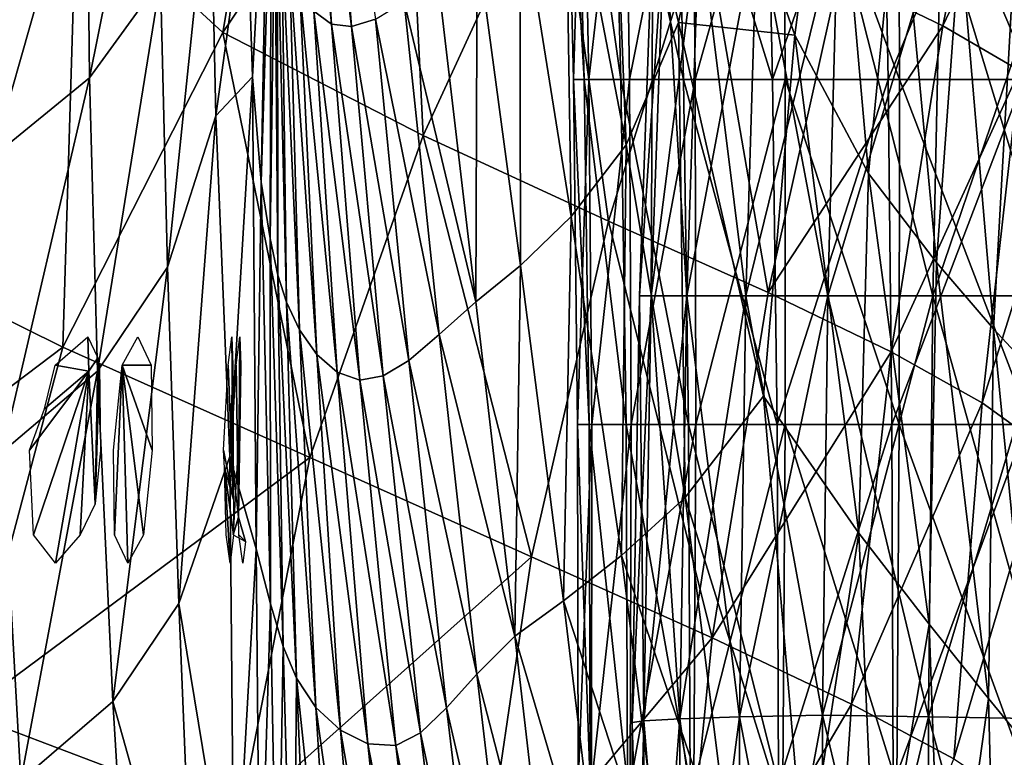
# Model space of a CAD drawing. Extents: x -0.96 to 0.96, y -0.57 to 2.63.
# Tile 27 of 148: x -0.3 to -0.07, y 0.12 to 0.29. Entities that reach past the tile are written whole.
import ezdxf

# ---------------------------------------------------------------- set-up
doc = ezdxf.new("R2010")
doc.units = 0
doc.layers.add('Brakiri_Cruiser_Lights', color=7, linetype='CONTINUOUS')
doc.layers.add('Brakiri_Cruiser_Main_Texture', color=7, linetype='CONTINUOUS')

msp = doc.modelspace()

# ---------------------------------------------------------------- linework, layer by layer
at = {"layer": 'Brakiri_Cruiser_Lights'}
for points in [[(-0.287029, 0.213277, -0.220827), (-0.294857, 0.214687, -0.239063), (-0.287247, 0.221243, -0.225014)], [(-0.287029, 0.213277, -0.220827), (-0.287247, 0.221243, -0.225014), (-0.287243, 0.22125, -0.225)], [(-0.287029, 0.213277, -0.220827), (-0.287243, 0.22125, -0.225), (-0.28495, 0.216373, -0.214548)], [(-0.279339, 0.214687, -0.189062), (-0.275672, 0.22125, -0.175), (-0.272586, 0.214687, -0.160938)], [(-0.253499, 0.183543, -0.008978), (-0.254753, 0.214687, -0.039063), (-0.253918, 0.22125, -0.025)], [(-0.253499, 0.183543, -0.008978), (-0.253918, 0.22125, -0.025), (-0.253686, 0.214687, -0.010938)], [(-0.252334, 0.17944, 0.009955), (-0.252856, 0.214687, 0.010938), (-0.252021, 0.22125, 0.025)], [(-0.252334, 0.17944, 0.009955), (-0.252021, 0.22125, 0.025), (-0.25179, 0.214687, 0.039063)], [(-0.287029, 0.213277, -0.220827), (-0.297277, 0.204582, -0.241469), (-0.294857, 0.214687, -0.239063)], [(-0.2856, 0.182523, -0.209221), (-0.287029, 0.213277, -0.220827), (-0.28495, 0.216373, -0.214548)], [(-0.2856, 0.182523, -0.209221), (-0.28495, 0.216373, -0.214548), (-0.284592, 0.214687, -0.210938)], [(-0.2856, 0.182523, -0.209221), (-0.284592, 0.214687, -0.210938), (-0.284336, 0.195, -0.20625)], [(-0.279339, 0.214687, -0.189062), (-0.281078, 0.175313, -0.189062), (-0.281334, 0.195, -0.19375)], [(-0.279339, 0.214687, -0.189062), (-0.277991, 0.16875, -0.175), (-0.281078, 0.175313, -0.189062)], [(-0.279339, 0.214687, -0.189062), (-0.272586, 0.214687, -0.160938), (-0.27233, 0.195, -0.15625)], [(-0.279339, 0.214687, -0.189062), (-0.27233, 0.195, -0.15625), (-0.274325, 0.175313, -0.160938)], [(-0.279339, 0.214687, -0.189062), (-0.274325, 0.175313, -0.160938), (-0.277991, 0.16875, -0.175)], [(-0.253499, 0.183543, -0.008978), (-0.255837, 0.195, -0.04375), (-0.254753, 0.214687, -0.039063)], [(-0.253499, 0.183543, -0.008978), (-0.253686, 0.214687, -0.010938), (-0.254415, 0.195, -0.00625)], [(-0.252334, 0.17944, 0.009955), (-0.25394, 0.195, 0.00625), (-0.252856, 0.214687, 0.010938)], [(-0.252334, 0.17944, 0.009955), (-0.25179, 0.214687, 0.039063), (-0.252518, 0.195, 0.04375)], [(-0.287029, 0.213277, -0.220827), (-0.299866, 0.175313, -0.239063), (-0.300773, 0.195, -0.24375)], [(-0.287029, 0.213277, -0.220827), (-0.300773, 0.195, -0.24375), (-0.297277, 0.204582, -0.241469)], [(-0.287029, 0.213277, -0.220827), (-0.294748, 0.16875, -0.225), (-0.299866, 0.175313, -0.239063)], [(-0.287029, 0.213277, -0.220827), (-0.289032, 0.175313, -0.210938), (-0.294748, 0.16875, -0.225)], [(-0.287029, 0.213277, -0.220827), (-0.2856, 0.182523, -0.209221), (-0.289032, 0.175313, -0.210938)], [(-0.253499, 0.183543, -0.008978), (-0.255579, 0.190864, -0.042765), (-0.255837, 0.195, -0.04375)], [(-0.252334, 0.17944, 0.009955), (-0.252518, 0.195, 0.04375), (-0.253602, 0.175313, 0.039063)], [(-0.255579, 0.190864, -0.042765), (-0.253499, 0.183543, -0.008978), (-0.253531, 0.175313, -0.010938)], [(-0.255579, 0.190864, -0.042765), (-0.253531, 0.175313, -0.010938), (-0.254297, 0.16875, -0.025)], [(-0.255579, 0.190864, -0.042765), (-0.254297, 0.16875, -0.025), (-0.255199, 0.175313, -0.039063)], [(-0.252334, 0.17944, 0.009955), (-0.253602, 0.175313, 0.039063), (-0.250738, 0.173824, 0.035873)], [(-0.250738, 0.173824, 0.035873), (-0.252233, 0.175313, 0.010938), (-0.252334, 0.17944, 0.009955)], [(-0.250738, 0.173824, 0.035873), (-0.251331, 0.16875, 0.025), (-0.252233, 0.175313, 0.010938)]]:
    msp.add_3dface(points, dxfattribs=at)
at = {"layer": 'Brakiri_Cruiser_Main_Texture'}
for points in [[(-0.25598, 0.291769, -0.526835), (-0.24167, 0.377515, -0.51589), (-0.289913, 0.323017, -0.52535)], [(-0.25598, 0.291769, -0.526835), (-0.213792, 0.354472, -0.518709), (-0.24167, 0.377515, -0.51589)], [(-0.230796, 0.293737, 0.438574), (-0.234886, 0.296745, 0.416428), (-0.238725, 0.374197, 0.425616)], [(-0.230796, 0.293737, 0.438574), (-0.238725, 0.374197, 0.425616), (-0.23584, 0.370506, 0.445241)], [(-0.226187, 0.293168, 0.455694), (-0.230796, 0.293737, 0.438574), (-0.23584, 0.370506, 0.445241)], [(-0.226187, 0.293168, 0.455694), (-0.23584, 0.370506, 0.445241), (-0.232036, 0.368893, 0.460425)], [(-0.220599, 0.294921, 0.468441), (-0.226187, 0.293168, 0.455694), (-0.232036, 0.368893, 0.460425)], [(-0.162467, 0.265723, 0.496941), (-0.176597, 0.339197, 0.496445), (-0.166286, 0.36165, 0.498254)], [(-0.162467, 0.265723, 0.496941), (-0.166286, 0.36165, 0.498254), (-0.150407, 0.294099, 0.500751)], [(-0.166286, 0.36165, 0.498254), (-0.140857, 0.340754, 0.502979), (-0.150407, 0.294099, 0.500751)], [(-0.11321, 0.305008, -0.531069), (-0.089106, 0.293372, -0.539863), (-0.075325, 0.360801, -0.534675)], [(-0.089106, 0.293372, -0.539863), (-0.061115, 0.352178, -0.549064), (-0.075325, 0.360801, -0.534675)], [(-0.286897, 0.281301, -0.256582), (-0.287466, 0.339723, -0.292859), (-0.270959, 0.360359, -0.265427)], [(-0.286897, 0.281301, -0.256582), (-0.270959, 0.360359, -0.265427), (-0.270414, 0.304015, -0.219718)], [(-0.140857, 0.340754, 0.502979), (-0.114918, 0.356363, 0.514393), (-0.123421, 0.29118, 0.512564)], [(-0.114918, 0.356363, 0.514393), (-0.106301, 0.259136, 0.530069), (-0.123421, 0.29118, 0.512564)], [(-0.114918, 0.356363, 0.514393), (-0.099317, 0.33162, 0.532841), (-0.106301, 0.259136, 0.530069)], [(-0.209562, 0.2679, -0.527343), (-0.213792, 0.354472, -0.518709), (-0.25598, 0.291769, -0.526835)], [(-0.209562, 0.2679, -0.527343), (-0.178614, 0.335061, -0.521289), (-0.213792, 0.354472, -0.518709)], [(-0.172579, 0.353906, 0.079889), (-0.17641, 0.353906, 0.018292), (-0.174689, 0.280898, 0.011366)], [(-0.17641, 0.353906, 0.018292), (-0.174103, 0.353906, -0.045754), (-0.172197, 0.280898, -0.051594)], [(-0.17641, 0.353906, 0.018292), (-0.172197, 0.280898, -0.051594), (-0.174689, 0.280898, 0.011366)], [(-0.172579, 0.353906, 0.079889), (-0.174689, 0.280898, 0.011366), (-0.17115, 0.280898, 0.072614)], [(-0.174103, 0.353906, -0.045754), (-0.165651, 0.353906, -0.108893), (-0.163704, 0.280898, -0.112936)], [(-0.174103, 0.353906, -0.045754), (-0.163704, 0.280898, -0.112936), (-0.172197, 0.280898, -0.051594)], [(-0.162794, 0.353906, 0.137379), (-0.172579, 0.353906, 0.079889), (-0.17115, 0.280898, 0.072614)], [(-0.162794, 0.353906, 0.137379), (-0.17115, 0.280898, 0.072614), (-0.161736, 0.280898, 0.130444)], [(-0.165651, 0.353906, -0.108893), (-0.151047, 0.353906, -0.167765), (-0.149172, 0.280898, -0.169742)], [(-0.165651, 0.353906, -0.108893), (-0.149172, 0.280898, -0.169742), (-0.163704, 0.280898, -0.112936)], [(-0.147238, 0.353906, 0.189106), (-0.162794, 0.353906, 0.137379), (-0.161736, 0.280898, 0.130444)], [(-0.147238, 0.353906, 0.189106), (-0.161736, 0.280898, 0.130444), (-0.146538, 0.280898, 0.182739)], [(-0.151047, 0.353906, -0.167765), (-0.130235, 0.353906, -0.219263), (-0.128564, 0.280898, -0.219092)], [(-0.151047, 0.353906, -0.167765), (-0.128564, 0.280898, -0.219092), (-0.149172, 0.280898, -0.169742)], [(-0.126045, 0.353906, 0.233164), (-0.147238, 0.353906, 0.189106), (-0.146538, 0.280898, 0.182739)], [(-0.126045, 0.353906, 0.233164), (-0.146538, 0.280898, 0.182739), (-0.125644, 0.280898, 0.227382)], [(-0.103158, 0.353906, -0.260279), (-0.128564, 0.280898, -0.219092), (-0.130235, 0.353906, -0.219263)], [(-0.103158, 0.353906, -0.260279), (-0.101773, 0.280898, -0.25804), (-0.128564, 0.280898, -0.219092)], [(-0.126045, 0.353906, 0.233164), (-0.125644, 0.280898, 0.227382), (-0.099139, 0.280898, 0.262385)], [(-0.126045, 0.353906, 0.233164), (-0.099139, 0.280898, 0.262385), (-0.099349, 0.353906, 0.267646)], [(-0.071382, 0.353906, -0.290371), (-0.101773, 0.280898, -0.25804), (-0.103158, 0.353906, -0.260279)], [(-0.071382, 0.353906, -0.290371), (-0.070396, 0.280898, -0.28632), (-0.101773, 0.280898, -0.25804)], [(-0.099349, 0.353906, 0.267646), (-0.099139, 0.280898, 0.262385), (-0.068428, 0.280898, 0.287523)], [(-0.099349, 0.353906, 0.267646), (-0.068428, 0.280898, 0.287523), (-0.068526, 0.353906, 0.292407)], [(-0.089106, 0.293372, -0.539863), (-0.071353, 0.282977, -0.554436), (-0.061115, 0.352178, -0.549064)], [(-0.250454, 0.323971, -0.096474), (-0.245399, 0.350134, 0.000051), (-0.249067, 0.281502, -0.022969)], [(-0.245399, 0.350134, 0.000051), (-0.247079, 0.257107, 0.05905), (-0.249067, 0.281502, -0.022969)], [(-0.245399, 0.350134, 0.000051), (-0.244736, 0.332874, 0.079819), (-0.247079, 0.257107, 0.05905)], [(-0.150407, 0.294099, 0.500751), (-0.140857, 0.340754, 0.502979), (-0.123421, 0.29118, 0.512564)], [(-0.309375, 0.262969, -0.291424), (-0.310156, 0.322391, -0.320861), (-0.287466, 0.339723, -0.292859)], [(-0.309375, 0.262969, -0.291424), (-0.287466, 0.339723, -0.292859), (-0.286897, 0.281301, -0.256582)], [(-0.175261, 0.249112, 0.492272), (-0.187134, 0.323524, 0.493419), (-0.176597, 0.339197, 0.496445)], [(-0.175261, 0.249112, 0.492272), (-0.176597, 0.339197, 0.496445), (-0.162467, 0.265723, 0.496941)], [(-0.289913, 0.323017, -0.52535), (-0.339593, 0.336465, -0.526582), (-0.366047, 0.255026, -0.536582)], [(-0.166575, 0.248031, -0.52977), (-0.178614, 0.335061, -0.521289), (-0.209562, 0.2679, -0.527343)], [(-0.166575, 0.248031, -0.52977), (-0.144659, 0.318777, -0.525244), (-0.178614, 0.335061, -0.521289)], [(-0.26883, 0.237405, -0.171896), (-0.270414, 0.304015, -0.219718), (-0.258887, 0.332884, -0.186359)], [(-0.26883, 0.237405, -0.171896), (-0.258887, 0.332884, -0.186359), (-0.257588, 0.272475, -0.127422)], [(-0.258887, 0.332884, -0.186359), (-0.250454, 0.323971, -0.096474), (-0.257588, 0.272475, -0.127422)], [(-0.244736, 0.332874, 0.079819), (-0.244979, 0.244044, 0.14166), (-0.247079, 0.257107, 0.05905)], [(-0.244736, 0.332874, 0.079819), (-0.243922, 0.322639, 0.159307), (-0.244979, 0.244044, 0.14166)], [(-0.099317, 0.33162, 0.532841), (-0.090588, 0.238477, 0.556364), (-0.106301, 0.259136, 0.530069)], [(-0.099317, 0.33162, 0.532841), (-0.08511, 0.31394, 0.560132), (-0.090588, 0.238477, 0.556364)], [(-0.293024, 0.218868, -0.53223), (-0.289913, 0.323017, -0.52535), (-0.366047, 0.255026, -0.536582)], [(-0.293024, 0.218868, -0.53223), (-0.25598, 0.291769, -0.526835), (-0.289913, 0.323017, -0.52535)], [(-0.257588, 0.272475, -0.127422), (-0.250454, 0.323971, -0.096474), (-0.249067, 0.281502, -0.022969)], [(-0.243922, 0.322639, 0.159307), (-0.243257, 0.235573, 0.216934), (-0.244979, 0.244044, 0.14166)], [(-0.243922, 0.322639, 0.159307), (-0.243315, 0.317737, 0.233626), (-0.243257, 0.235573, 0.216934)], [(-0.187014, 0.237755, 0.487469), (-0.19704, 0.312476, 0.489699), (-0.187134, 0.323524, 0.493419)], [(-0.187014, 0.237755, 0.487469), (-0.187134, 0.323524, 0.493419), (-0.175261, 0.249112, 0.492272)], [(-0.243315, 0.317737, 0.233626), (-0.242274, 0.314625, 0.298799), (-0.241221, 0.22931, 0.282107)], [(-0.243315, 0.317737, 0.233626), (-0.241221, 0.22931, 0.282107), (-0.243257, 0.235573, 0.216934)], [(-0.129561, 0.231522, -0.534974), (-0.144659, 0.318777, -0.525244), (-0.166575, 0.248031, -0.52977)], [(-0.15668, 0.230719, -0.037852), (-0.156328, 0.317703), (-0.159434, 0.230719)], [(-0.159434, 0.230719), (-0.156328, 0.317703), (-0.153633, 0.317703, 0.037207)], [(-0.159434, 0.230719), (-0.153633, 0.317703, 0.037207), (-0.15668, 0.230719, 0.037852)], [(-0.148447, 0.230719, -0.07415), (-0.153633, 0.317703, -0.037207), (-0.15668, 0.230719, -0.037852)], [(-0.15668, 0.230719, -0.037852), (-0.153633, 0.317703, -0.037207), (-0.156328, 0.317703)], [(-0.15668, 0.230719, 0.037852), (-0.153633, 0.317703, 0.037207), (-0.145547, 0.317703, 0.072891)], [(-0.15668, 0.230719, 0.037852), (-0.145547, 0.317703, 0.072891), (-0.148447, 0.230719, 0.07415)], [(-0.148447, 0.230719, -0.07415), (-0.145547, 0.317703, -0.072891), (-0.153633, 0.317703, -0.037207)], [(-0.134766, 0.230719, -0.107344), (-0.145547, 0.317703, -0.072891), (-0.148447, 0.230719, -0.07415)], [(-0.148447, 0.230719, 0.07415), (-0.145547, 0.317703, 0.072891), (-0.132129, 0.317703, 0.105527)], [(-0.148447, 0.230719, 0.07415), (-0.132129, 0.317703, 0.105527), (-0.134766, 0.230719, 0.107344)], [(-0.134766, 0.230719, -0.107344), (-0.132129, 0.317703, -0.105527), (-0.145547, 0.317703, -0.072891)], [(-0.129561, 0.231522, -0.534974), (-0.11321, 0.305008, -0.531069), (-0.144659, 0.318777, -0.525244)], [(-0.115723, 0.230719, -0.135879), (-0.132129, 0.317703, -0.105527), (-0.134766, 0.230719, -0.107344)], [(-0.134766, 0.230719, 0.107344), (-0.132129, 0.317703, 0.105527), (-0.113437, 0.317703, 0.133594)], [(-0.134766, 0.230719, 0.107344), (-0.113437, 0.317703, 0.133594), (-0.115723, 0.230719, 0.135879)], [(-0.115723, 0.230719, -0.135879), (-0.113437, 0.317703, -0.133594), (-0.132129, 0.317703, -0.105527)], [(-0.091406, 0.230719, -0.158203), (-0.113437, 0.317703, -0.133594), (-0.115723, 0.230719, -0.135879)], [(-0.115723, 0.230719, 0.135879), (-0.113437, 0.317703, 0.133594), (-0.08959, 0.317703, 0.155566)], [(-0.115723, 0.230719, 0.135879), (-0.08959, 0.317703, 0.155566), (-0.091406, 0.230719, 0.158203)], [(-0.091406, 0.230719, -0.158203), (-0.08959, 0.317703, -0.155566), (-0.113437, 0.317703, -0.133594)], [(-0.063135, 0.230719, -0.174229), (-0.08959, 0.317703, -0.155566), (-0.091406, 0.230719, -0.158203)], [(-0.091406, 0.230719, 0.158203), (-0.08959, 0.317703, 0.155566), (-0.061875, 0.317703, 0.171328)], [(-0.091406, 0.230719, 0.158203), (-0.061875, 0.317703, 0.171328), (-0.063135, 0.230719, 0.174229)], [(-0.063135, 0.230719, -0.174229), (-0.061875, 0.317703, -0.171328), (-0.08959, 0.317703, -0.155566)], [(-0.23818, 0.222871, 0.334411), (-0.241221, 0.22931, 0.282107), (-0.242274, 0.314625, 0.298799)], [(-0.23818, 0.222871, 0.334411), (-0.242274, 0.314625, 0.298799), (-0.240539, 0.307996, 0.348612)], [(-0.08511, 0.31394, 0.560132), (-0.077375, 0.223058, 0.592316), (-0.090588, 0.238477, 0.556364)], [(-0.08511, 0.31394, 0.560132), (-0.073063, 0.300922, 0.597586), (-0.077375, 0.223058, 0.592316)], [(-0.197332, 0.229392, 0.481784), (-0.206248, 0.305079, 0.4845), (-0.19704, 0.312476, 0.489699)], [(-0.197332, 0.229392, 0.481784), (-0.19704, 0.312476, 0.489699), (-0.187014, 0.237755, 0.487469)], [(-0.234225, 0.217162, 0.375594), (-0.23818, 0.222871, 0.334411), (-0.240539, 0.307996, 0.348612)], [(-0.234225, 0.217162, 0.375594), (-0.240539, 0.307996, 0.348612), (-0.238144, 0.301346, 0.386918)], [(-0.285029, 0.213277, -0.220827), (-0.286897, 0.281301, -0.256582), (-0.270414, 0.304015, -0.219718)], [(-0.285029, 0.213277, -0.220827), (-0.270414, 0.304015, -0.219718), (-0.26883, 0.237405, -0.171896)], [(-0.197332, 0.229392, 0.481784), (-0.213973, 0.298917, 0.477736), (-0.206248, 0.305079, 0.4845)], [(-0.129561, 0.231522, -0.534974), (-0.089106, 0.293372, -0.539863), (-0.11321, 0.305008, -0.531069)], [(-0.229446, 0.213085, 0.407405), (-0.234225, 0.217162, 0.375594), (-0.238144, 0.301346, 0.386918)], [(-0.229446, 0.213085, 0.407405), (-0.238144, 0.301346, 0.386918), (-0.234886, 0.296745, 0.416428)], [(-0.073063, 0.300922, 0.597586), (-0.066467, 0.211318, 0.63954), (-0.077375, 0.223058, 0.592316)], [(-0.224197, 0.211224, 0.431725), (-0.229446, 0.213085, 0.407405), (-0.234886, 0.296745, 0.416428)], [(-0.224197, 0.211224, 0.431725), (-0.234886, 0.296745, 0.416428), (-0.230796, 0.293737, 0.438574)], [(-0.205821, 0.221763, 0.474471), (-0.220599, 0.294921, 0.468441), (-0.213973, 0.298917, 0.477736)], [(-0.197332, 0.229392, 0.481784), (-0.205821, 0.221763, 0.474471), (-0.213973, 0.298917, 0.477736)], [(-0.21286, 0.215732, 0.464399), (-0.226187, 0.293168, 0.455694), (-0.220599, 0.294921, 0.468441)], [(-0.205821, 0.221763, 0.474471), (-0.21286, 0.215732, 0.464399), (-0.220599, 0.294921, 0.468441)], [(-0.218826, 0.212163, 0.450437), (-0.224197, 0.211224, 0.431725), (-0.230796, 0.293737, 0.438574)], [(-0.218826, 0.212163, 0.450437), (-0.230796, 0.293737, 0.438574), (-0.226187, 0.293168, 0.455694)], [(-0.21286, 0.215732, 0.464399), (-0.218826, 0.212163, 0.450437), (-0.226187, 0.293168, 0.455694)], [(-0.148789, 0.184026, 0.496403), (-0.162467, 0.265723, 0.496941), (-0.150407, 0.294099, 0.500751)], [(-0.148789, 0.184026, 0.496403), (-0.150407, 0.294099, 0.500751), (-0.130677, 0.207507, 0.506615)], [(-0.150407, 0.294099, 0.500751), (-0.123421, 0.29118, 0.512564), (-0.130677, 0.207507, 0.506615)], [(-0.129561, 0.231522, -0.534974), (-0.101062, 0.217735, -0.543814), (-0.089106, 0.293372, -0.539863)], [(-0.101062, 0.217735, -0.543814), (-0.071353, 0.282977, -0.554436), (-0.089106, 0.293372, -0.539863)], [(-0.2358, 0.193285, -0.530735), (-0.25598, 0.291769, -0.526835), (-0.293024, 0.218868, -0.53223)], [(-0.2358, 0.193285, -0.530735), (-0.209562, 0.2679, -0.527343), (-0.25598, 0.291769, -0.526835)], [(-0.123421, 0.29118, 0.512564), (-0.108609, 0.175743, 0.525229), (-0.130677, 0.207507, 0.506615)], [(-0.123421, 0.29118, 0.512564), (-0.106301, 0.259136, 0.530069), (-0.108609, 0.175743, 0.525229)], [(-0.101062, 0.217735, -0.543814), (-0.079987, 0.205907, -0.55893), (-0.071353, 0.282977, -0.554436)], [(-0.079987, 0.205907, -0.55893), (-0.058889, 0.273108, -0.577641), (-0.071353, 0.282977, -0.554436)], [(-0.307033, 0.194609, -0.265145), (-0.309375, 0.262969, -0.291424), (-0.286897, 0.281301, -0.256582)], [(-0.307033, 0.194609, -0.265145), (-0.286897, 0.281301, -0.256582), (-0.285029, 0.213277, -0.220827)], [(-0.257588, 0.272475, -0.127422), (-0.249067, 0.281502, -0.022969), (-0.254332, 0.193511, -0.054985)], [(-0.249067, 0.281502, -0.022969), (-0.248235, 0.172051, 0.044058), (-0.254332, 0.193511, -0.054985)], [(-0.249067, 0.281502, -0.022969), (-0.247079, 0.257107, 0.05905), (-0.248235, 0.172051, 0.044058)], [(-0.17115, 0.280898, 0.072614), (-0.174689, 0.280898, 0.011366), (-0.173746, 0.200938, 0.006499)], [(-0.174689, 0.280898, 0.011366), (-0.172197, 0.280898, -0.051594), (-0.1711, 0.200938, -0.055604)], [(-0.174689, 0.280898, 0.011366), (-0.1711, 0.200938, -0.055604), (-0.173746, 0.200938, 0.006499)], [(-0.17115, 0.280898, 0.072614), (-0.173746, 0.200938, 0.006499), (-0.170466, 0.200938, 0.067625)], [(-0.172197, 0.280898, -0.051594), (-0.163704, 0.280898, -0.112936), (-0.162529, 0.200938, -0.11579)], [(-0.172197, 0.280898, -0.051594), (-0.162529, 0.200938, -0.11579), (-0.1711, 0.200938, -0.055604)], [(-0.161736, 0.280898, 0.130444), (-0.17115, 0.280898, 0.072614), (-0.170466, 0.200938, 0.067625)], [(-0.161736, 0.280898, 0.130444), (-0.170466, 0.200938, 0.067625), (-0.161323, 0.200938, 0.125611)], [(-0.163704, 0.280898, -0.112936), (-0.149172, 0.280898, -0.169742), (-0.148033, 0.200938, -0.171169)], [(-0.163704, 0.280898, -0.112936), (-0.148033, 0.200938, -0.171169), (-0.162529, 0.200938, -0.11579)], [(-0.146538, 0.280898, 0.182739), (-0.161736, 0.280898, 0.130444), (-0.161323, 0.200938, 0.125611)], [(-0.146538, 0.280898, 0.182739), (-0.161323, 0.200938, 0.125611), (-0.146382, 0.200938, 0.178291)], [(-0.149172, 0.280898, -0.169742), (-0.128564, 0.280898, -0.219092), (-0.127523, 0.200938, -0.218982)], [(-0.149172, 0.280898, -0.169742), (-0.127523, 0.200938, -0.218982), (-0.148033, 0.200938, -0.171169)], [(-0.125644, 0.280898, 0.227382), (-0.146538, 0.280898, 0.182739), (-0.146382, 0.200938, 0.178291)], [(-0.125644, 0.280898, 0.227382), (-0.146382, 0.200938, 0.178291), (-0.125682, 0.200938, 0.223465)], [(-0.101773, 0.280898, -0.25804), (-0.127523, 0.200938, -0.218982), (-0.128564, 0.280898, -0.219092)], [(-0.101773, 0.280898, -0.25804), (-0.100912, 0.200938, -0.256473), (-0.127523, 0.200938, -0.218982)], [(-0.125644, 0.280898, 0.227382), (-0.125682, 0.200938, 0.223465), (-0.099261, 0.200938, 0.258934)], [(-0.125644, 0.280898, 0.227382), (-0.099261, 0.200938, 0.258934), (-0.099139, 0.280898, 0.262385)], [(-0.070396, 0.280898, -0.28632), (-0.100912, 0.200938, -0.256473), (-0.101773, 0.280898, -0.25804)], [(-0.070396, 0.280898, -0.28632), (-0.069759, 0.200938, -0.283524), (-0.100912, 0.200938, -0.256473)], [(-0.099139, 0.280898, 0.262385), (-0.099261, 0.200938, 0.258934), (-0.068553, 0.200938, 0.284521)], [(-0.099139, 0.280898, 0.262385), (-0.068553, 0.200938, 0.284521), (-0.068428, 0.280898, 0.287523)], [(-0.26618, 0.159396, -0.132418), (-0.26883, 0.237405, -0.171896), (-0.257588, 0.272475, -0.127422)], [(-0.26618, 0.159396, -0.132418), (-0.257588, 0.272475, -0.127422), (-0.254332, 0.193511, -0.054985)], [(-0.079987, 0.205907, -0.55893), (-0.065243, 0.195275, -0.582962), (-0.058889, 0.273108, -0.577641)], [(-0.184469, 0.170254, -0.531883), (-0.209562, 0.2679, -0.527343), (-0.2358, 0.193285, -0.530735)], [(-0.184469, 0.170254, -0.531883), (-0.166575, 0.248031, -0.52977), (-0.209562, 0.2679, -0.527343)], [(-0.163567, 0.170578, 0.490158), (-0.175261, 0.249112, 0.492272), (-0.162467, 0.265723, 0.496941)], [(-0.163567, 0.170578, 0.490158), (-0.162467, 0.265723, 0.496941), (-0.148789, 0.184026, 0.496403)], [(-0.106301, 0.259136, 0.530069), (-0.092302, 0.154641, 0.549933), (-0.108609, 0.175743, 0.525229)], [(-0.106301, 0.259136, 0.530069), (-0.090588, 0.238477, 0.556364), (-0.092302, 0.154641, 0.549933)], [(-0.247079, 0.257107, 0.05905), (-0.244927, 0.159323, 0.127732), (-0.248235, 0.172051, 0.044058)], [(-0.247079, 0.257107, 0.05905), (-0.244979, 0.244044, 0.14166), (-0.244927, 0.159323, 0.127732)], [(-0.387504, 0.147345, -0.539418), (-0.293024, 0.218868, -0.53223), (-0.366047, 0.255026, -0.536582)], [(-0.177039, 0.160032, 0.484348), (-0.187014, 0.237755, 0.487469), (-0.175261, 0.249112, 0.492272)], [(-0.177039, 0.160032, 0.484348), (-0.175261, 0.249112, 0.492272), (-0.163567, 0.170578, 0.490158)], [(-0.142578, 0.151428, -0.536716), (-0.166575, 0.248031, -0.52977), (-0.184469, 0.170254, -0.531883)], [(-0.142578, 0.151428, -0.536716), (-0.129561, 0.231522, -0.534974), (-0.166575, 0.248031, -0.52977)], [(-0.244979, 0.244044, 0.14166), (-0.243257, 0.235573, 0.216934), (-0.242027, 0.149417, 0.204311)], [(-0.244979, 0.244044, 0.14166), (-0.242027, 0.149417, 0.204311), (-0.244927, 0.159323, 0.127732)], [(-0.281473, 0.136721, -0.191935), (-0.285029, 0.213277, -0.220827), (-0.26883, 0.237405, -0.171896)], [(-0.281473, 0.136721, -0.191935), (-0.26883, 0.237405, -0.171896), (-0.26618, 0.159396, -0.132418)], [(-0.188339, 0.151824, 0.478254), (-0.197332, 0.229392, 0.481784), (-0.187014, 0.237755, 0.487469)], [(-0.188339, 0.151824, 0.478254), (-0.187014, 0.237755, 0.487469), (-0.177039, 0.160032, 0.484348)], [(-0.090588, 0.238477, 0.556364), (-0.07855, 0.13735, 0.58343), (-0.092302, 0.154641, 0.549933)], [(-0.090588, 0.238477, 0.556364), (-0.077375, 0.223058, 0.592316), (-0.07855, 0.13735, 0.58343)], [(-0.243257, 0.235573, 0.216934), (-0.241221, 0.22931, 0.282107), (-0.238932, 0.142137, 0.269831)], [(-0.243257, 0.235573, 0.216934), (-0.238932, 0.142137, 0.269831), (-0.242027, 0.149417, 0.204311)], [(-0.158389, 0.132226, -0.038219), (-0.159434, 0.230719), (-0.161133, 0.131789)], [(-0.161133, 0.131789), (-0.159434, 0.230719), (-0.15668, 0.230719, 0.037852)], [(-0.161133, 0.131789), (-0.15668, 0.230719, 0.037852), (-0.158389, 0.132226, 0.038219)], [(-0.158389, 0.132226, -0.038219), (-0.15668, 0.230719, -0.037852), (-0.159434, 0.230719)], [(-0.150078, 0.132663, -0.074857), (-0.15668, 0.230719, -0.037852), (-0.158389, 0.132226, -0.038219)], [(-0.158389, 0.132226, 0.038219), (-0.15668, 0.230719, 0.037852), (-0.148447, 0.230719, 0.07415)], [(-0.158389, 0.132226, 0.038219), (-0.148447, 0.230719, 0.07415), (-0.150078, 0.132663, 0.074857)], [(-0.150078, 0.132663, -0.074857), (-0.148447, 0.230719, -0.07415), (-0.15668, 0.230719, -0.037852)], [(-0.13626, 0.133099, -0.10833), (-0.148447, 0.230719, -0.07415), (-0.150078, 0.132663, -0.074857)], [(-0.150078, 0.132663, 0.074857), (-0.148447, 0.230719, 0.07415), (-0.134766, 0.230719, 0.107344)], [(-0.150078, 0.132663, 0.074857), (-0.134766, 0.230719, 0.107344), (-0.13626, 0.133099, 0.10833)], [(-0.13626, 0.133099, -0.10833), (-0.134766, 0.230719, -0.107344), (-0.148447, 0.230719, -0.07415)], [(-0.142578, 0.151428, -0.536716), (-0.101062, 0.217735, -0.543814), (-0.129561, 0.231522, -0.534974)], [(-0.116992, 0.133536, -0.137057), (-0.134766, 0.230719, -0.107344), (-0.13626, 0.133099, -0.10833)], [(-0.13626, 0.133099, 0.10833), (-0.134766, 0.230719, 0.107344), (-0.115723, 0.230719, 0.135879)], [(-0.13626, 0.133099, 0.10833), (-0.115723, 0.230719, 0.135879), (-0.116992, 0.133536, 0.137057)], [(-0.116992, 0.133536, -0.137057), (-0.115723, 0.230719, -0.135879), (-0.134766, 0.230719, -0.107344)], [(-0.092461, 0.133099, -0.1596), (-0.115723, 0.230719, -0.135879), (-0.116992, 0.133536, -0.137057)], [(-0.116992, 0.133536, 0.137057), (-0.115723, 0.230719, 0.135879), (-0.091406, 0.230719, 0.158203)], [(-0.116992, 0.133536, 0.137057), (-0.091406, 0.230719, 0.158203), (-0.092461, 0.133099, 0.1596)], [(-0.092461, 0.133099, -0.1596), (-0.091406, 0.230719, -0.158203), (-0.115723, 0.230719, -0.135879)], [(-0.063887, 0.132663, -0.175755), (-0.091406, 0.230719, -0.158203), (-0.092461, 0.133099, -0.1596)], [(-0.092461, 0.133099, 0.1596), (-0.091406, 0.230719, 0.158203), (-0.063135, 0.230719, 0.174229)], [(-0.092461, 0.133099, 0.1596), (-0.063135, 0.230719, 0.174229), (-0.063887, 0.132663, 0.175755)], [(-0.063887, 0.132663, -0.175755), (-0.063135, 0.230719, -0.174229), (-0.091406, 0.230719, -0.158203)], [(-0.234399, 0.135335, 0.323191), (-0.238932, 0.142137, 0.269831), (-0.241221, 0.22931, 0.282107)], [(-0.234399, 0.135335, 0.323191), (-0.241221, 0.22931, 0.282107), (-0.23818, 0.222871, 0.334411)], [(-0.188339, 0.151824, 0.478254), (-0.205821, 0.221763, 0.474471), (-0.197332, 0.229392, 0.481784)], [(-0.228698, 0.130012, 0.365816), (-0.234399, 0.135335, 0.323191), (-0.23818, 0.222871, 0.334411)], [(-0.228698, 0.130012, 0.365816), (-0.23818, 0.222871, 0.334411), (-0.234225, 0.217162, 0.375594)], [(-0.19714, 0.142997, 0.470515), (-0.21286, 0.215732, 0.464399), (-0.205821, 0.221763, 0.474471)], [(-0.188339, 0.151824, 0.478254), (-0.19714, 0.142997, 0.470515), (-0.205821, 0.221763, 0.474471)], [(-0.077375, 0.223058, 0.592316), (-0.067599, 0.124074, 0.62739), (-0.07855, 0.13735, 0.58343)], [(-0.077375, 0.223058, 0.592316), (-0.066467, 0.211318, 0.63954), (-0.067599, 0.124074, 0.62739)], [(-0.387504, 0.147345, -0.539418), (-0.315642, 0.133964, -0.533458), (-0.293024, 0.218868, -0.53223)], [(-0.315642, 0.133964, -0.533458), (-0.2358, 0.193285, -0.530735), (-0.293024, 0.218868, -0.53223)], [(-0.222358, 0.126847, 0.399266), (-0.228698, 0.130012, 0.365816), (-0.234225, 0.217162, 0.375594)], [(-0.222358, 0.126847, 0.399266), (-0.234225, 0.217162, 0.375594), (-0.229446, 0.213085, 0.407405)], [(-0.142578, 0.151428, -0.536716), (-0.110309, 0.13609, -0.545895), (-0.101062, 0.217735, -0.543814)], [(-0.110309, 0.13609, -0.545895), (-0.079987, 0.205907, -0.55893), (-0.101062, 0.217735, -0.543814)], [(-0.204138, 0.135202, 0.459789), (-0.218826, 0.212163, 0.450437), (-0.21286, 0.215732, 0.464399)], [(-0.19714, 0.142997, 0.470515), (-0.204138, 0.135202, 0.459789), (-0.21286, 0.215732, 0.464399)], [(-0.302767, 0.118379, -0.245039), (-0.307033, 0.194609, -0.265145), (-0.285029, 0.213277, -0.220827)], [(-0.302767, 0.118379, -0.245039), (-0.285029, 0.213277, -0.220827), (-0.281473, 0.136721, -0.191935)], [(-0.215905, 0.126521, 0.425099), (-0.222358, 0.126847, 0.399266), (-0.229446, 0.213085, 0.407405)], [(-0.215905, 0.126521, 0.425099), (-0.229446, 0.213085, 0.407405), (-0.224197, 0.211224, 0.431725)], [(-0.210129, 0.129392, 0.445007), (-0.224197, 0.211224, 0.431725), (-0.218826, 0.212163, 0.450437)], [(-0.210129, 0.129392, 0.445007), (-0.215905, 0.126521, 0.425099), (-0.224197, 0.211224, 0.431725)], [(-0.204138, 0.135202, 0.459789), (-0.210129, 0.129392, 0.445007), (-0.218826, 0.212163, 0.450437)], [(-0.121019, 0.094705, 0.503266), (-0.148789, 0.184026, 0.496403), (-0.130677, 0.207507, 0.506615)], [(-0.108609, 0.175743, 0.525229), (-0.121019, 0.094705, 0.503266), (-0.130677, 0.207507, 0.506615)], [(-0.110309, 0.13609, -0.545895), (-0.086537, 0.123429, -0.561848), (-0.079987, 0.205907, -0.55893)], [(-0.086537, 0.123429, -0.561848), (-0.065243, 0.195275, -0.582962), (-0.079987, 0.205907, -0.55893)], [(-0.170466, 0.200938, 0.067625), (-0.173746, 0.200938, 0.006499), (-0.173636, 0.1175, 0.003339)], [(-0.173746, 0.200938, 0.006499), (-0.1711, 0.200938, -0.055604), (-0.17085, 0.1175, -0.058301)], [(-0.173746, 0.200938, 0.006499), (-0.17085, 0.1175, -0.058301), (-0.173636, 0.1175, 0.003339)], [(-0.170466, 0.200938, 0.067625), (-0.173636, 0.1175, 0.003339), (-0.170533, 0.1175, 0.064328)], [(-0.1711, 0.200938, -0.055604), (-0.162529, 0.200938, -0.11579), (-0.162215, 0.1175, -0.117726)], [(-0.1711, 0.200938, -0.055604), (-0.162215, 0.1175, -0.117726), (-0.17085, 0.1175, -0.058301)], [(-0.161323, 0.200938, 0.125611), (-0.170466, 0.200938, 0.067625), (-0.170533, 0.1175, 0.064328)], [(-0.161323, 0.200938, 0.125611), (-0.170533, 0.1175, 0.064328), (-0.16158, 0.1175, 0.122454)], [(-0.162529, 0.200938, -0.11579), (-0.148033, 0.200938, -0.171169), (-0.147679, 0.1175, -0.172208)], [(-0.162529, 0.200938, -0.11579), (-0.147679, 0.1175, -0.172208), (-0.162215, 0.1175, -0.117726)], [(-0.146382, 0.200938, 0.178291), (-0.161323, 0.200938, 0.125611), (-0.16158, 0.1175, 0.122454)], [(-0.146382, 0.200938, 0.178291), (-0.16158, 0.1175, 0.122454), (-0.14679, 0.1175, 0.175467)], [(-0.148033, 0.200938, -0.171169), (-0.127523, 0.200938, -0.218982), (-0.127193, 0.1175, -0.219014)], [(-0.148033, 0.200938, -0.171169), (-0.127193, 0.1175, -0.219014), (-0.147679, 0.1175, -0.172208)], [(-0.125682, 0.200938, 0.223465), (-0.146382, 0.200938, 0.178291), (-0.14679, 0.1175, 0.175467)], [(-0.125682, 0.200938, 0.223465), (-0.14679, 0.1175, 0.175467), (-0.126177, 0.1175, 0.221122)], [(-0.100912, 0.200938, -0.256473), (-0.127193, 0.1175, -0.219014), (-0.127523, 0.200938, -0.218982)], [(-0.100912, 0.200938, -0.256473), (-0.100619, 0.1175, -0.255549), (-0.127193, 0.1175, -0.219014)], [(-0.125682, 0.200938, 0.223465), (-0.126177, 0.1175, 0.221122), (-0.09973, 0.1175, 0.257136)], [(-0.125682, 0.200938, 0.223465), (-0.09973, 0.1175, 0.257136), (-0.099261, 0.200938, 0.258934)], [(-0.069759, 0.200938, -0.283524), (-0.100619, 0.1175, -0.255549), (-0.100912, 0.200938, -0.256473)], [(-0.069759, 0.200938, -0.283524), (-0.069547, 0.1175, -0.28187), (-0.100619, 0.1175, -0.255549)], [(-0.099261, 0.200938, 0.258934), (-0.09973, 0.1175, 0.257136), (-0.068912, 0.1175, 0.283252)], [(-0.099261, 0.200938, 0.258934), (-0.068912, 0.1175, 0.283252), (-0.068553, 0.200938, 0.284521)], [(-0.331918, 0.105573, -0.289486), (-0.307033, 0.194609, -0.265145), (-0.302767, 0.118379, -0.245039)], [(-0.086537, 0.123429, -0.561848), (-0.069819, 0.112312, -0.586771), (-0.065243, 0.195275, -0.582962)], [(-0.315642, 0.133964, -0.533458), (-0.252001, 0.109904, -0.530564), (-0.2358, 0.193285, -0.530735)], [(-0.253327, 0.08133, -0.038607), (-0.26618, 0.159396, -0.132418), (-0.254332, 0.193511, -0.054985)], [(-0.248235, 0.172051, 0.044058), (-0.253327, 0.08133, -0.038607), (-0.254332, 0.193511, -0.054985)], [(-0.252001, 0.109904, -0.530564), (-0.184469, 0.170254, -0.531883), (-0.2358, 0.193285, -0.530735)], [(-0.1376, 0.09443, 0.493192), (-0.163567, 0.170578, 0.490158), (-0.148789, 0.184026, 0.496403)], [(-0.121019, 0.094705, 0.503266), (-0.1376, 0.09443, 0.493192), (-0.148789, 0.184026, 0.496403)], [(-0.108609, 0.175743, 0.525229), (-0.104376, 0.081274, 0.518467), (-0.121019, 0.094705, 0.503266)], [(-0.092302, 0.154641, 0.549933), (-0.104376, 0.081274, 0.518467), (-0.108609, 0.175743, 0.525229)], [(-0.248235, 0.172051, 0.044058), (-0.247396, 0.07884, 0.041992), (-0.253327, 0.08133, -0.038607)], [(-0.244927, 0.159323, 0.127732), (-0.247396, 0.07884, 0.041992), (-0.248235, 0.172051, 0.044058)], [(-0.252001, 0.109904, -0.530564), (-0.196717, 0.086947, -0.531039), (-0.184469, 0.170254, -0.531883)], [(-0.196717, 0.086947, -0.531039), (-0.142578, 0.151428, -0.536716), (-0.184469, 0.170254, -0.531883)], [(-0.153363, 0.087577, 0.486184), (-0.177039, 0.160032, 0.484348), (-0.163567, 0.170578, 0.490158)], [(-0.1376, 0.09443, 0.493192), (-0.153363, 0.087577, 0.486184), (-0.163567, 0.170578, 0.490158)], [(-0.167554, 0.081275, 0.480182), (-0.188339, 0.151824, 0.478254), (-0.177039, 0.160032, 0.484348)], [(-0.153363, 0.087577, 0.486184), (-0.167554, 0.081275, 0.480182), (-0.177039, 0.160032, 0.484348)], [(-0.262434, 0.068854, -0.111743), (-0.281473, 0.136721, -0.191935), (-0.26618, 0.159396, -0.132418)], [(-0.253327, 0.08133, -0.038607), (-0.262434, 0.068854, -0.111743), (-0.26618, 0.159396, -0.132418)], [(-0.244927, 0.159323, 0.127732), (-0.243271, 0.069392, 0.122894), (-0.247396, 0.07884, 0.041992)], [(-0.242027, 0.149417, 0.204311), (-0.243271, 0.069392, 0.122894), (-0.244927, 0.159323, 0.127732)], [(-0.092302, 0.154641, 0.549933), (-0.089006, 0.06218, 0.540197), (-0.104376, 0.081274, 0.518467)], [(-0.07855, 0.13735, 0.58343), (-0.089006, 0.06218, 0.540197), (-0.092302, 0.154641, 0.549933)], [(-0.179373, 0.074264, 0.47385), (-0.19714, 0.142997, 0.470515), (-0.188339, 0.151824, 0.478254)], [(-0.196717, 0.086947, -0.531039), (-0.150976, 0.066666, -0.535727), (-0.142578, 0.151428, -0.536716)], [(-0.167554, 0.081275, 0.480182), (-0.179373, 0.074264, 0.47385), (-0.188339, 0.151824, 0.478254)], [(-0.150976, 0.066666, -0.535727), (-0.110309, 0.13609, -0.545895), (-0.142578, 0.151428, -0.536716)], [(-0.242027, 0.149417, 0.204311), (-0.239582, 0.060995, 0.196938), (-0.243271, 0.069392, 0.122894)], [(-0.238932, 0.142137, 0.269831), (-0.239582, 0.060995, 0.196938), (-0.242027, 0.149417, 0.204311)], [(-0.238932, 0.142137, 0.269831), (-0.235176, 0.053688, 0.261828), (-0.239582, 0.060995, 0.196938)], [(-0.228902, 0.047512, 0.315266), (-0.235176, 0.053688, 0.261828), (-0.238932, 0.142137, 0.269831)], [(-0.228902, 0.047512, 0.315266), (-0.238932, 0.142137, 0.269831), (-0.234399, 0.135335, 0.323191)], [(-0.188024, 0.065283, 0.465856), (-0.204138, 0.135202, 0.459789), (-0.19714, 0.142997, 0.470515)], [(-0.179373, 0.074264, 0.47385), (-0.188024, 0.065283, 0.465856), (-0.19714, 0.142997, 0.470515)], [(-0.07855, 0.13735, 0.58343), (-0.076242, 0.045468, 0.569852), (-0.089006, 0.06218, 0.540197)], [(-0.067599, 0.124074, 0.62739), (-0.076242, 0.045468, 0.569852), (-0.07855, 0.13735, 0.58343)], [(-0.276227, 0.050498, -0.177041), (-0.302767, 0.118379, -0.245039), (-0.281473, 0.136721, -0.191935)], [(-0.262434, 0.068854, -0.111743), (-0.276227, 0.050498, -0.177041), (-0.281473, 0.136721, -0.191935)], [(-0.221465, 0.043244, 0.358489), (-0.228902, 0.047512, 0.315266), (-0.234399, 0.135335, 0.323191)], [(-0.221465, 0.043244, 0.358489), (-0.234399, 0.135335, 0.323191), (-0.228698, 0.130012, 0.365816)], [(-0.194619, 0.056071, 0.454918), (-0.210129, 0.129392, 0.445007), (-0.204138, 0.135202, 0.459789)], [(-0.188024, 0.065283, 0.465856), (-0.194619, 0.056071, 0.454918), (-0.204138, 0.135202, 0.459789)], [(-0.150976, 0.066666, -0.535727), (-0.115963, 0.050638, -0.545473), (-0.110309, 0.13609, -0.545895)], [(-0.115963, 0.050638, -0.545473), (-0.086537, 0.123429, -0.561848), (-0.110309, 0.13609, -0.545895)], [(-0.329732, 0.047726, -0.531083), (-0.252001, 0.109904, -0.530564), (-0.315642, 0.133964, -0.533458)], [(-0.149873, 0.028681, -0.074691), (-0.150078, 0.132663, -0.074857), (-0.158389, 0.132226, -0.038219)], [(-0.158125, 0.026935, 0.038151), (-0.158389, 0.132226, 0.038219), (-0.150078, 0.132663, 0.074857)], [(-0.158125, 0.026935, 0.038151), (-0.150078, 0.132663, 0.074857), (-0.149873, 0.028681, 0.074691)], [(-0.136055, 0.030428, -0.108008), (-0.13626, 0.133099, -0.10833), (-0.150078, 0.132663, -0.074857)], [(-0.149873, 0.028681, 0.074691), (-0.150078, 0.132663, 0.074857), (-0.13626, 0.133099, 0.10833)], [(-0.136055, 0.030428, -0.108008), (-0.150078, 0.132663, -0.074857), (-0.149873, 0.028681, -0.074691)], [(-0.149873, 0.028681, 0.074691), (-0.13626, 0.133099, 0.10833), (-0.136055, 0.030428, 0.108008)], [(-0.116826, 0.031302, -0.136634), (-0.116992, 0.133536, -0.137057), (-0.13626, 0.133099, -0.10833)], [(-0.136055, 0.030428, 0.108008), (-0.13626, 0.133099, 0.10833), (-0.116992, 0.133536, 0.137057)], [(-0.116826, 0.031302, -0.136634), (-0.13626, 0.133099, -0.10833), (-0.136055, 0.030428, -0.108008)], [(-0.136055, 0.030428, 0.108008), (-0.116992, 0.133536, 0.137057), (-0.116826, 0.031302, 0.136634)], [(-0.092344, 0.030428, -0.159102), (-0.092461, 0.133099, -0.1596), (-0.116992, 0.133536, -0.137057)], [(-0.092344, 0.030428, -0.159102), (-0.116992, 0.133536, -0.137057), (-0.116826, 0.031302, -0.136634)], [(-0.116826, 0.031302, 0.136634), (-0.116992, 0.133536, 0.137057), (-0.092461, 0.133099, 0.1596)], [(-0.116826, 0.031302, 0.136634), (-0.092461, 0.133099, 0.1596), (-0.092344, 0.030428, 0.159102)], [(-0.063857, 0.028681, -0.175238), (-0.063887, 0.132663, -0.175755), (-0.092461, 0.133099, -0.1596)], [(-0.063857, 0.028681, -0.175238), (-0.092461, 0.133099, -0.1596), (-0.092344, 0.030428, -0.159102)], [(-0.092344, 0.030428, 0.159102), (-0.092461, 0.133099, 0.1596), (-0.063887, 0.132663, 0.175755)], [(-0.092344, 0.030428, 0.159102), (-0.063887, 0.132663, 0.175755), (-0.063857, 0.028681, 0.175238)], [(-0.158125, 0.026935, -0.038151), (-0.158389, 0.132226, -0.038219), (-0.161133, 0.131789)], [(-0.160859, 0.026061), (-0.161133, 0.131789), (-0.158389, 0.132226, 0.038219)], [(-0.158125, 0.026935, -0.038151), (-0.161133, 0.131789), (-0.160859, 0.026061)], [(-0.160859, 0.026061), (-0.158389, 0.132226, 0.038219), (-0.158125, 0.026935, 0.038151)], [(-0.149873, 0.028681, -0.074691), (-0.158389, 0.132226, -0.038219), (-0.158125, 0.026935, -0.038151)], [(-0.21357, 0.04166, 0.392732), (-0.221465, 0.043244, 0.358489), (-0.228698, 0.130012, 0.365816)], [(-0.21357, 0.04166, 0.392732), (-0.228698, 0.130012, 0.365816), (-0.222358, 0.126847, 0.399266)], [(-0.200269, 0.048367, 0.439757), (-0.215905, 0.126521, 0.425099), (-0.210129, 0.129392, 0.445007)], [(-0.194619, 0.056071, 0.454918), (-0.200269, 0.048367, 0.439757), (-0.210129, 0.129392, 0.445007)], [(-0.206183, 0.043216, 0.419365), (-0.21357, 0.04166, 0.392732), (-0.222358, 0.126847, 0.399266)], [(-0.206183, 0.043216, 0.419365), (-0.222358, 0.126847, 0.399266), (-0.215905, 0.126521, 0.425099)], [(-0.200269, 0.048367, 0.439757), (-0.206183, 0.043216, 0.419365), (-0.215905, 0.126521, 0.425099)], [(-0.067599, 0.124074, 0.62739), (-0.065931, 0.031641, 0.609103), (-0.076242, 0.045468, 0.569852)]]:
    msp.add_3dface(points, dxfattribs=at)

doc.saveas('drawing.dxf')
